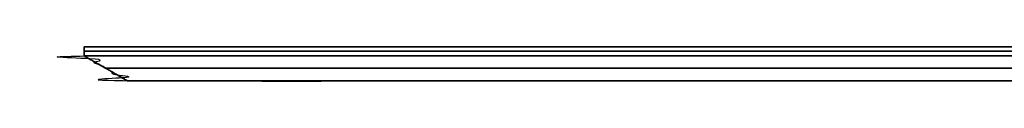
# Model space of a CAD drawing. Header units: millimetres. Extents: x -448 to 1378, y -985 to 990.
# Tile 70 of 117: x -448 to -14, y 595 to 610. Entities that reach past the tile are written whole.
import ezdxf

# ---------------------------------------------------------------- set-up
doc = ezdxf.new("R2010")
doc.units = ezdxf.units.MM
doc.header["$MEASUREMENT"] = 0
doc.layers.add('IGES level 46', color=255, linetype='Continuous')

msp = doc.modelspace()

# ---------------------------------------------------------------- linework, layer by layer
at = {"layer": 'IGES level 46'}
for points in [[(-420, 606, -397), (-420, 608, -397), (-420, 610, -397)], [(-420, 610, -397), (-420, 610, -217), (-420, 610, -37)], [(-420, 610, -37), (-420, 608, -37), (-420, 606, -37)], [(-420, 606, -217), (-420, 608, -217), (-420, 610, -217)], [(-420, 606, -37), (-420, 608, -37), (-420, 610, -37)], [(-420, 610, -37), (465, 610, -37), (1350, 610, -37)], [(1350, 610, -397), (465, 610, -397), (-420, 610, -397)], [(-420, 610, -397), (-420, 608, -397), (-420, 606, -397)], [(-420, 610, -397), (-420, 610, -217), (-420, 610, -37)], [(-420, 610, -37), (465, 610, -37), (1350, 610, -37)], [(1350, 610, -397), (465, 610, -397), (-420, 610, -397)], [(-420, 610, -217), (465, 610, -217), (1350, 610, -217)], [(-420, 608, -37), (-420, 608, -217), (-420, 608, -397)], [(1350, 608, -37), (465, 608, -37), (-420, 608, -37)], [(-420, 608, -397), (465, 608, -397), (1350, 608, -397)], [(-420, 606, -37), (-420, 606, -217), (-420, 606, -397)], [(1350, 606, -37), (465, 606, -37), (-420, 606, -37)], [(-420, 606, -397), (465, 606, -397), (1350, 606, -397)], [(-420, 606, -217), (-410.47, 600.5, -217), (-400.95, 595, -217)], [(1340.47, 600.5, -387.47), (465, 600.5, -387.47), (-410.47, 600.5, -387.47)], [(-410.47, 600.5, -387.47), (-410.47, 600.5, -217), (-410.47, 600.5, -46.53)], [(-410.47, 600.5, -46.53), (465, 600.5, -46.53), (1340.47, 600.5, -46.53)], [(-400.95, 595, -377.95), (-400.95, 595, -217), (-400.95, 595, -56.05)], [(-400.95, 595, -56.05), (465, 595, -56.05), (1330.95, 595, -56.05)], [(1330.95, 595, -377.95), (465, 595, -377.95), (-400.95, 595, -377.95)], [(-400.95, 595, -217), (465, 595, -217), (1330.95, 595, -217)]]:
    msp.add_open_spline(points, degree=2, dxfattribs=at)
for points in [[(1350, 606, -397), (465, 606, -397), (-420, 606, -397), (-410.47, 600.5, -387.47), (-400.95, 595, -377.95), (465, 595, -377.95), (1330.95, 595, -377.95), (1340.47, 600.5, -387.47), (1350, 606, -397)], [(-420, 606, -37), (465, 606, -37), (1350, 606, -37), (1340.47, 600.5, -46.53), (1330.95, 595, -56.05), (465, 595, -56.05), (-400.95, 595, -56.05), (-410.47, 600.5, -46.53), (-420, 606, -37)], [(-420, 606, -397), (-420, 606, -217), (-420, 606, -37), (-410.47, 600.5, -46.53), (-400.95, 595, -56.05), (-400.95, 595, -217), (-400.95, 595, -377.95), (-410.47, 600.5, -387.47), (-420, 606, -397)]]:
    msp.add_open_spline(points, degree=2, knots=[0, 0, 0, 1, 1, 2, 2, 3, 3, 4, 4, 4], dxfattribs=at)

doc.saveas('drawing.dxf')
